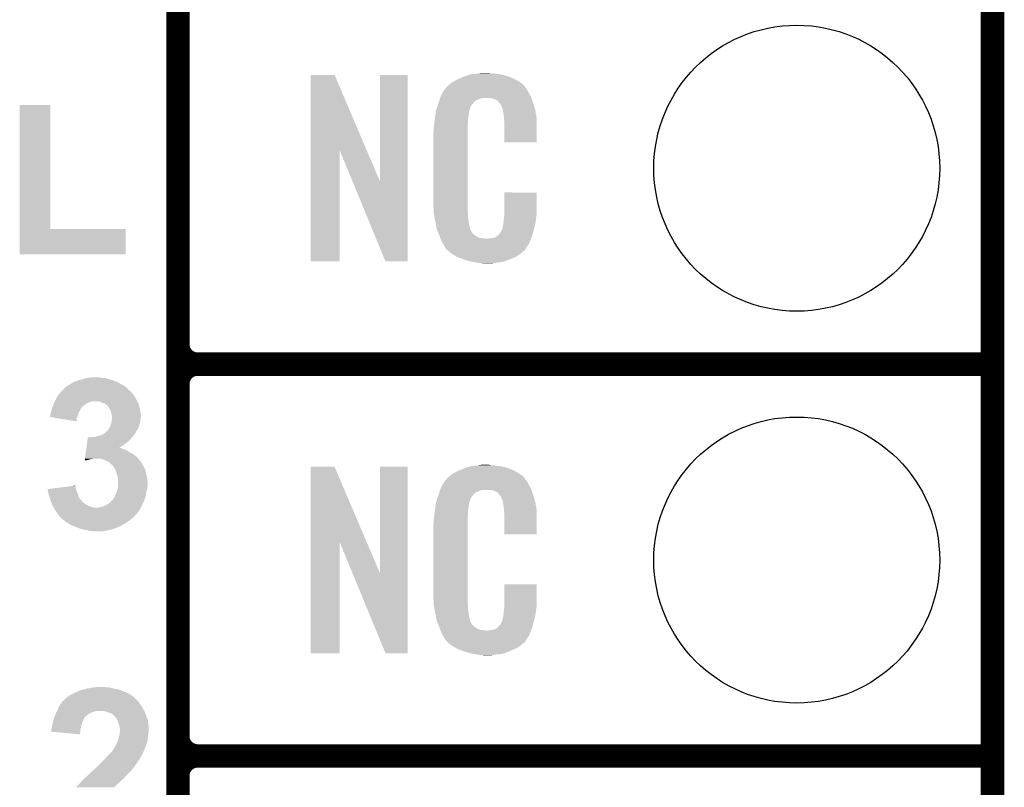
# Model space of a CAD drawing. Extents: x -1.3 to 24.2, y -3.9 to 39.2.
# Tile 18 of 37: x 17.8 to 24.2, y 8.7 to 13.7. Entities that reach past the tile are written whole.
import ezdxf

# ---------------------------------------------------------------- set-up
doc = ezdxf.new("R2010")
doc.units = 0
doc.layers.get('0').update_dxf_attribs({"linetype": 'CONTINUOUS'})
for name, color, linetype in [('I2C_MUX_9_CLICK_V100_GKO', 5, 'CONTINUOUS'), ('I2C_MUX_9_CLICK_V100_GTO', 14, 'CONTINUOUS'), ('I2C_MUX_9_CLICK_V100_GTS', 12, 'CONTINUOUS')]:
    doc.layers.add(name, color=color, linetype=linetype)

# ---------------------------------------------------------------- blocks, each defined once
blk = doc.blocks.new('ROUND_24')
blk.add_circle((0, 0), 0.9271)

msp = doc.modelspace()

# ---------------------------------------------------------------- linework, layer by layer
at = {"layer": 'I2C_MUX_9_CLICK_V100_GKO', "const_width": 0.1524}
msp.add_lwpolyline([(24.13, -1.27), (24.13, 36.83)], dxfattribs=at)
at = {"layer": 'I2C_MUX_9_CLICK_V100_GTO', "const_width": 0.1524}
for points in [[(18.8468, -0.5588), (18.8468, 18.3388)], [(18.8468, 11.557), (18.8468, 13.843)], [(18.9738, 11.43), (24.13, 11.43)], [(18.9738, 11.43), (24.13, 11.43)], [(18.8468, 9.017), (18.8468, 11.303)], [(18.9738, 8.89), (24.13, 8.89)], [(18.9738, 8.89), (24.13, 8.89)], [(18.8468, 6.477), (18.8468, 8.763)]]:
    msp.add_lwpolyline(points, dxfattribs=at)
for points in [[(18.8468, 11.557, 0.4142136), (18.9738, 11.43)], [(18.9738, 11.43, 0.4142136), (18.8468, 11.303)], [(18.9738, 11.43, 0.4142136), (18.8468, 11.303)], [(18.8468, 9.017, 0.4142136), (18.9738, 8.89)], [(18.9738, 8.89, 0.4142136), (18.8468, 8.763)], [(18.9738, 8.89, 0.4142136), (18.8468, 8.763)]]:
    msp.add_lwpolyline(points, format="xyb", dxfattribs=at)
at = {"layer": 'I2C_MUX_9_CLICK_V100_GTO'}
for points in [[(19.707878, 12.816678), (19.70789, 13.304496), (20.070898, 12.816678), (19.862804, 13.304496)], [(19.70789, 13.304496), (19.707892, 13.30452), (19.862804, 13.304496), (19.707892, 13.30452)], [(20.15744, 12.613798), (20.15747, 13.304488), (20.33776, 12.613798), (20.33778, 13.304488)], [(20.15747, 13.304488), (20.157472, 13.30452), (20.33778, 13.304488), (20.157472, 13.30452)], [(20.66798, 13.27912), (20.67814, 13.2842), (21.02866, 13.27912), (21.016324, 13.2842)], [(20.67814, 13.2842), (20.703538, 13.29436), (21.016324, 13.2842), (20.991652, 13.29436)], [(20.703538, 13.29436), (20.711158, 13.2969), (20.991652, 13.29436), (20.985482, 13.2969)], [(20.711158, 13.2969), (20.7264, 13.30198), (20.985482, 13.2969), (20.966432, 13.30198)], [(20.7264, 13.30198), (20.743334, 13.30706), (20.966432, 13.30198), (20.947382, 13.30706)], [(20.743334, 13.30706), (20.751802, 13.3096), (20.947382, 13.30706), (20.927062, 13.3096)], [(20.751802, 13.3096), (20.78228, 13.31214), (20.927062, 13.3096), (20.90674, 13.31214)], [(20.78228, 13.31214), (20.79752, 13.31468), (20.90674, 13.31214), (20.891502, 13.31468)], [(20.79752, 13.31468), (20.812762, 13.31722), (20.876262, 13.31468), (20.863562, 13.31722)], [(20.579086, 13.215622), (20.584152, 13.218164), (21.106136, 13.215622), (21.10423, 13.218164)], [(20.584152, 13.218164), (20.58619, 13.22071), (21.10423, 13.218164), (21.102322, 13.22071)], [(20.58619, 13.22071), (20.590246, 13.225776), (21.102322, 13.22071), (21.099782, 13.225776)], [(20.590246, 13.225776), (20.59432, 13.230862), (21.099782, 13.225776), (21.095424, 13.230862)], [(20.59432, 13.230862), (20.608834, 13.24356), (21.095424, 13.230862), (21.084542, 13.24356)], [(20.608834, 13.24356), (20.614642, 13.24864), (21.084542, 13.24356), (21.077432, 13.24864)], [(20.614642, 13.24864), (20.626618, 13.256262), (21.077432, 13.24864), (21.06676, 13.256262)], [(20.626618, 13.256262), (20.642582, 13.26642), (21.06676, 13.256262), (21.04983, 13.26642)], [(20.642582, 13.26642), (20.66798, 13.27912), (21.04983, 13.26642), (21.02866, 13.27912)], [(20.542122, 13.139418), (20.547454, 13.154658), (20.77975, 13.139418), (20.817836, 13.154658)], [(20.547454, 13.154658), (20.547456, 13.15466), (20.817836, 13.154658), (20.866098, 13.15466)], [(20.547456, 13.15466), (20.549232, 13.159738), (21.139694, 13.15466), (21.13788, 13.159738)], [(20.549232, 13.159738), (20.55368, 13.172442), (21.13788, 13.159738), (21.130952, 13.172442)], [(20.55368, 13.172442), (20.562644, 13.18768), (21.130952, 13.172442), (21.12264, 13.18768)], [(20.562644, 13.18768), (20.576094, 13.21054), (21.12264, 13.18768), (21.109942, 13.21054)], [(20.576094, 13.21054), (20.579086, 13.215622), (21.109942, 13.21054), (21.106136, 13.215622)], [(20.88388, 13.15212), (20.866098, 13.15466), (21.140602, 13.15212), (21.139694, 13.15466)], [(17.820644, 12.3063), (17.82067, 13.108908), (18.018792, 12.3063), (18.01876, 13.108908)], [(17.82067, 13.108908), (17.820672, 13.10894), (18.01876, 13.108908), (17.820672, 13.10894)], [(20.52066, 13.073382), (20.526272, 13.091158), (20.73679, 13.073382), (20.741638, 13.091158)], [(20.526272, 13.091158), (20.533492, 13.114018), (20.741638, 13.091158), (20.754338, 13.114018)], [(20.533492, 13.114018), (20.5359, 13.12164), (20.754338, 13.114018), (20.76195, 13.12164)], [(20.5359, 13.12164), (20.536792, 13.12419), (20.76195, 13.12164), (20.764498, 13.12419)], [(20.536792, 13.12419), (20.538564, 13.129256), (20.764498, 13.12419), (20.767038, 13.129256)], [(20.538564, 13.129256), (20.542122, 13.139418), (20.767038, 13.129256), (20.77975, 13.139418)], [(20.896578, 13.14958), (20.88388, 13.15212), (21.141508, 13.14958), (21.140602, 13.15212)], [(20.921974, 13.136872), (20.896578, 13.14958), (21.146046, 13.136872), (21.141508, 13.14958)], [(20.924518, 13.131804), (20.921974, 13.136872), (21.147856, 13.131804), (21.146046, 13.136872)], [(20.93105, 13.12418), (20.924518, 13.131804), (21.150578, 13.12418), (21.147856, 13.131804)], [(20.939758, 13.114012), (20.93105, 13.12418), (21.15357, 13.114012), (21.150578, 13.12418)], [(20.94992, 13.09116), (20.939758, 13.114012), (21.160292, 13.09116), (21.15357, 13.114012)], [(20.953984, 13.081002), (20.94992, 13.09116), (21.16328, 13.081002), (21.160292, 13.09116)], [(20.51304, 13.02512), (20.514642, 13.035278), (20.729448, 13.02512), (20.73148, 13.035278)], [(20.514642, 13.035278), (20.516648, 13.047978), (20.73148, 13.035278), (20.73148, 13.047978)], [(20.516648, 13.047978), (20.518252, 13.058138), (20.73148, 13.047978), (20.73402, 13.058138)], [(20.518252, 13.058138), (20.519054, 13.063218), (20.73402, 13.058138), (20.73402, 13.063218)], [(20.519054, 13.063218), (20.52066, 13.073382), (20.73402, 13.063218), (20.73679, 13.073382)], [(20.954998, 13.078464), (20.953984, 13.081002), (21.163764, 13.078464), (21.16328, 13.081002)], [(20.955, 13.070842), (20.954998, 13.078464), (21.165216, 13.070842), (21.163764, 13.078464)], [(20.95754, 13.058138), (20.955, 13.070842), (21.167636, 13.058138), (21.165216, 13.070842)], [(20.96008, 13.04036), (20.95754, 13.058138), (21.171022, 13.04036), (21.167636, 13.058138)], [(20.961058, 13.027658), (20.96008, 13.04036), (21.17344, 13.027658), (21.171022, 13.04036)], [(20.96262, 13.00734), (20.961058, 13.027658), (21.173434, 13.00734), (21.17344, 13.027658)], [(20.50542, 12.96162), (20.50796, 12.9794), (20.7264, 12.96162), (20.7264, 12.9794)], [(20.50796, 12.9794), (20.508242, 12.981938), (20.7264, 12.9794), (20.7264, 12.981938)], [(20.508242, 12.981938), (20.5105, 13.00226), (20.7264, 12.981938), (20.72894, 13.00226)], [(20.5105, 13.00226), (20.512756, 13.022578), (20.72894, 13.00226), (20.72894, 13.022578)], [(20.512756, 13.022578), (20.51304, 13.02512), (20.72894, 13.022578), (20.729448, 13.02512)], [(20.96262, 12.867672), (20.96262, 13.00734), (21.173408, 12.867672), (21.173434, 13.00734)], [(20.50288, 12.931142), (20.50542, 12.943842), (20.7264, 12.931142), (20.7264, 12.943842)], [(20.50288, 12.48156), (20.50288, 12.931142), (20.7264, 12.48156), (20.7264, 12.931142)], [(20.50542, 12.943842), (20.50542, 12.96162), (20.7264, 12.943842), (20.7264, 12.96162)], [(21.173408, 12.86764), (20.96262, 12.867672), (21.173408, 12.86764), (21.173408, 12.867672)], [(19.70786, 12.095512), (19.707878, 12.816678), (19.895788, 12.095512), (19.89582, 12.816678)], [(19.979422, 12.613798), (19.89582, 12.816678), (20.15744, 12.613798), (20.070898, 12.816678)], [(20.192996, 12.095504), (19.979422, 12.613798), (20.337748, 12.095504), (20.33776, 12.613798)], [(20.962622, 12.40282), (20.96265, 12.542488), (21.17344, 12.40282), (21.17344, 12.542488)], [(20.96265, 12.542488), (20.962652, 12.54252), (21.17344, 12.542488), (20.962652, 12.54252)], [(20.505232, 12.41806), (20.50288, 12.48156), (20.7264, 12.41806), (20.7264, 12.48156)], [(20.50542, 12.412982), (20.505232, 12.41806), (20.727126, 12.412982), (20.7264, 12.41806)], [(20.50763, 12.400278), (20.50542, 12.412982), (20.72894, 12.400278), (20.727126, 12.412982)], [(20.511606, 12.377418), (20.50763, 12.400278), (20.72894, 12.377418), (20.72894, 12.400278)], [(20.961984, 12.38504), (20.96262, 12.390122), (21.1709, 12.38504), (21.171626, 12.390122)], [(20.96262, 12.390122), (20.962622, 12.40282), (21.171626, 12.390122), (21.17344, 12.40282)], [(20.51558, 12.35456), (20.511606, 12.377418), (20.73255, 12.35456), (20.72894, 12.377418)], [(20.520662, 12.32916), (20.51558, 12.35456), (20.73656, 12.32916), (20.73255, 12.35456)], [(20.525234, 12.306298), (20.520662, 12.32916), (20.74164, 12.306298), (20.73656, 12.32916)], [(20.949922, 12.303762), (20.955, 12.329162), (21.15566, 12.303762), (21.161636, 12.329162)], [(20.955, 12.329162), (20.955002, 12.331704), (21.161636, 12.329162), (21.162234, 12.331704)], [(20.955002, 12.331704), (20.95754, 12.336784), (21.162234, 12.331704), (21.163428, 12.336784)], [(20.95754, 12.344402), (20.958048, 12.346942), (21.165222, 12.344402), (21.16582, 12.346942)], [(20.95754, 12.336784), (20.95754, 12.344402), (21.163428, 12.336784), (21.165222, 12.344402)], [(20.958048, 12.346942), (20.96008, 12.357102), (21.16582, 12.346942), (21.167174, 12.357102)], [(20.96008, 12.3698), (20.961984, 12.38504), (21.168866, 12.3698), (21.1709, 12.38504)], [(20.96008, 12.357102), (20.96008, 12.3698), (21.167174, 12.357102), (21.168866, 12.3698)], [(17.82064, 12.141232), (17.820644, 12.306268), (18.508948, 12.141232), (18.50898, 12.306268)], [(17.820644, 12.306268), (17.820644, 12.3063), (18.50898, 12.306268), (18.018792, 12.3063)], [(20.52574, 12.303762), (20.525234, 12.306298), (20.74291, 12.303762), (20.74164, 12.306298)], [(20.533058, 12.28599), (20.52574, 12.303762), (20.751802, 12.28599), (20.74291, 12.303762)], [(20.53411, 12.283436), (20.533058, 12.28599), (20.754342, 12.283436), (20.751802, 12.28599)], [(20.536196, 12.27837), (20.53411, 12.283436), (20.756884, 12.27837), (20.754342, 12.283436)], [(20.538292, 12.273278), (20.536196, 12.27837), (20.764502, 12.273278), (20.756884, 12.27837)], [(20.54143, 12.26566), (20.538292, 12.273278), (20.77212, 12.26566), (20.764502, 12.273278)], [(20.54352, 12.26058), (20.54143, 12.26566), (20.779742, 12.26058), (20.77212, 12.26566)], [(20.545474, 12.2555), (20.54352, 12.26058), (20.787362, 12.2555), (20.779742, 12.26058)], [(20.91436, 12.25804), (20.924522, 12.265666), (21.14296, 12.25804), (21.145078, 12.265666)], [(20.924522, 12.265666), (20.927062, 12.27073), (21.145078, 12.265666), (21.146484, 12.27073)], [(20.927062, 12.27073), (20.937222, 12.280902), (21.146484, 12.27073), (21.14931, 12.280902)], [(20.937222, 12.280902), (20.94992, 12.30376), (21.14931, 12.280902), (21.15566, 12.30376)], [(20.94992, 12.30376), (20.949922, 12.303762), (21.15566, 12.30376), (21.15566, 12.303762)], [(20.548406, 12.24788), (20.545474, 12.2555), (20.802604, 12.24788), (20.787362, 12.2555)], [(20.55036, 12.2428), (20.548406, 12.24788), (20.848322, 12.2428), (20.802604, 12.24788)], [(20.55622, 12.22756), (20.55036, 12.2428), (21.130408, 12.22756), (21.136684, 12.2428)], [(20.563278, 12.21486), (20.55622, 12.22756), (21.12518, 12.21486), (21.130408, 12.22756)], [(20.568922, 12.204698), (20.563278, 12.21486), (21.119082, 12.204698), (21.12518, 12.21486)], [(20.579076, 12.189466), (20.568922, 12.204698), (21.109942, 12.189466), (21.119082, 12.204698)], [(20.848322, 12.2428), (20.858482, 12.242802), (21.136684, 12.2428), (21.136686, 12.242802)], [(20.858482, 12.242802), (20.866104, 12.24534), (21.136686, 12.242802), (21.13773, 12.24534)], [(20.876262, 12.24534), (20.901662, 12.25042), (21.13773, 12.24534), (21.139822, 12.25042)], [(20.901662, 12.25042), (20.914356, 12.258038), (21.139822, 12.25042), (21.14296, 12.258038)], [(20.914356, 12.258038), (20.91436, 12.25804), (21.14296, 12.258038), (21.14296, 12.25804)], [(18.508948, 12.1412), (17.82064, 12.141232), (18.508948, 12.1412), (18.508948, 12.141232)], [(20.57908, 12.184376), (20.579076, 12.189466), (21.106888, 12.184376), (21.109942, 12.189466)], [(20.586698, 12.17676), (20.57908, 12.184376), (21.10232, 12.17676), (21.106888, 12.184376)], [(20.59177, 12.171688), (20.586698, 12.17676), (21.099776, 12.171688), (21.10232, 12.17676)], [(20.59686, 12.166598), (20.59177, 12.171688), (21.09342, 12.166598), (21.099776, 12.171688)], [(20.602786, 12.16152), (20.59686, 12.166598), (21.08708, 12.16152), (21.09342, 12.166598)], [(20.614638, 12.15136), (20.602786, 12.16152), (21.075228, 12.15136), (21.08708, 12.16152)], [(20.622768, 12.14628), (20.614638, 12.15136), (21.069302, 12.14628), (21.075228, 12.15136)], [(20.65122, 12.1285), (20.622768, 12.14628), (21.04391, 12.1285), (21.069302, 12.14628)], [(19.895788, 12.09548), (19.70786, 12.095512), (19.895788, 12.09548), (19.895788, 12.095512)], [(20.337748, 12.09548), (20.192996, 12.095504), (20.337748, 12.09548), (20.337748, 12.095504)], [(20.65528, 12.125962), (20.65122, 12.1285), (21.037986, 12.125962), (21.04391, 12.1285)], [(20.687936, 12.11326), (20.65528, 12.125962), (21.00834, 12.11326), (21.037986, 12.125962)], [(20.701, 12.108178), (20.687936, 12.11326), (20.99527, 12.108178), (21.00834, 12.11326)], [(20.744178, 12.09548), (20.701, 12.108178), (20.962618, 12.09548), (20.99527, 12.108178)], [(20.771274, 12.0904), (20.744178, 12.09548), (20.939758, 12.0904), (20.962618, 12.09548)], [(20.78482, 12.08786), (20.771274, 12.0904), (20.91182, 12.08786), (20.939758, 12.0904)], [(20.800058, 12.08532), (20.78482, 12.08786), (20.896578, 12.08532), (20.91182, 12.08786)], [(20.827998, 12.08278), (20.817838, 12.08532), (20.881338, 12.08278), (20.896578, 12.08532)], [(18.1483, 11.300458), (18.157448, 11.30554), (18.47723, 11.300458), (18.468338, 11.30554)], [(18.157448, 11.30554), (18.171166, 11.31316), (18.468338, 11.30554), (18.4531, 11.31316)], [(18.171166, 11.31316), (18.1737, 11.313192), (18.4531, 11.31316), (18.453036, 11.313192)], [(18.1737, 11.313192), (18.173724, 11.3157), (18.453036, 11.313192), (18.44802, 11.3157)], [(18.173724, 11.3157), (18.173726, 11.315704), (18.44802, 11.3157), (18.448012, 11.315704)], [(18.173726, 11.315704), (18.19656, 11.32332), (18.448012, 11.315704), (18.430242, 11.32332)], [(18.19656, 11.32332), (18.21434, 11.3284), (18.430242, 11.32332), (18.412462, 11.3284)], [(18.21434, 11.3284), (18.234658, 11.33348), (18.412462, 11.3284), (18.39468, 11.33348)], [(18.234658, 11.33348), (18.251586, 11.338558), (18.39468, 11.33348), (18.379442, 11.338558)], [(18.251586, 11.338558), (18.260062, 11.3411), (18.379442, 11.338558), (18.364202, 11.3411)], [(18.260062, 11.3411), (18.287998, 11.34364), (18.351502, 11.3411), (18.338798, 11.34364)], [(18.07718, 11.236962), (18.08099, 11.24204), (18.553682, 11.236962), (18.54962, 11.24204)], [(18.08099, 11.24204), (18.084802, 11.24712), (18.54962, 11.24204), (18.546226, 11.24712)], [(18.084802, 11.24712), (18.087336, 11.249656), (18.546226, 11.24712), (18.54453, 11.249656)], [(18.087336, 11.249656), (18.089874, 11.252194), (18.54453, 11.249656), (18.539484, 11.252194)], [(18.089874, 11.252194), (18.092388, 11.254708), (18.539484, 11.252194), (18.53946, 11.254708)], [(18.092388, 11.254708), (18.09242, 11.25474), (18.53946, 11.254708), (18.536916, 11.25474)], [(18.09242, 11.25474), (18.107662, 11.269982), (18.536916, 11.25474), (18.52168, 11.269982)], [(18.107662, 11.269982), (18.1102, 11.27252), (18.52168, 11.269982), (18.518718, 11.27252)], [(18.1102, 11.27252), (18.125018, 11.28522), (18.518718, 11.27252), (18.50389, 11.28522)], [(18.125018, 11.28522), (18.127982, 11.28776), (18.50389, 11.28522), (18.499446, 11.28776)], [(18.127982, 11.28776), (18.1483, 11.300458), (18.499446, 11.28776), (18.47723, 11.300458)], [(18.03654, 11.16076), (18.042634, 11.175998), (18.23593, 11.16076), (18.254978, 11.175998)], [(18.042634, 11.175998), (18.044668, 11.18108), (18.254978, 11.175998), (18.270222, 11.18108)], [(18.044668, 11.18108), (18.046698, 11.186158), (18.270222, 11.18108), (18.282918, 11.186158)], [(18.046698, 11.186158), (18.0467, 11.18616), (18.282918, 11.186158), (18.282924, 11.18616)], [(18.0467, 11.18616), (18.04797, 11.1887), (18.282924, 11.18616), (18.293078, 11.1887)], [(18.04797, 11.1887), (18.05686, 11.20648), (18.583768, 11.1887), (18.57389, 11.20648)], [(18.05686, 11.20648), (18.05827, 11.20902), (18.57389, 11.20648), (18.572478, 11.20902)], [(18.05827, 11.20902), (18.069562, 11.22933), (18.572478, 11.20902), (18.559786, 11.22933)], [(18.069562, 11.22933), (18.069568, 11.229338), (18.559786, 11.22933), (18.55978, 11.229338)], [(18.069568, 11.229338), (18.07718, 11.236962), (18.55978, 11.229338), (18.553682, 11.236962)], [(18.343888, 11.18616), (18.328638, 11.1887), (18.58518, 11.18616), (18.583768, 11.1887)], [(18.343892, 11.186158), (18.343888, 11.18616), (18.58518, 11.186158), (18.58518, 11.18616)], [(18.356578, 11.17854), (18.343892, 11.186158), (18.58772, 11.17854), (18.58518, 11.186158)], [(18.369288, 11.176002), (18.356578, 11.17854), (18.588566, 11.176002), (18.58772, 11.17854)], [(18.379438, 11.16838), (18.369288, 11.176002), (18.591106, 11.16838), (18.588566, 11.176002)], [(18.018762, 11.102342), (18.023838, 11.11758), (18.199826, 11.102342), (18.204174, 11.11758)], [(18.023838, 11.11758), (18.02384, 11.11759), (18.204174, 11.11758), (18.204178, 11.11759)], [(18.02384, 11.11759), (18.027014, 11.130282), (18.204178, 11.11759), (18.2118, 11.130282)], [(18.027014, 11.130282), (18.02892, 11.137898), (18.2118, 11.130282), (18.215608, 11.137898)], [(18.02892, 11.137898), (18.029766, 11.140438), (18.215608, 11.137898), (18.21688, 11.140438)], [(18.029766, 11.140438), (18.033152, 11.150598), (18.21688, 11.140438), (18.2245, 11.150598)], [(18.033152, 11.150598), (18.034846, 11.15568), (18.2245, 11.150598), (18.22958, 11.15568)], [(18.034846, 11.15568), (18.03654, 11.16076), (18.22958, 11.15568), (18.23593, 11.16076)], [(18.387054, 11.160766), (18.379438, 11.16838), (18.593644, 11.160766), (18.591106, 11.16838)], [(18.389602, 11.16076), (18.387054, 11.160766), (18.593646, 11.16076), (18.593644, 11.160766)], [(18.393666, 11.15568), (18.389602, 11.16076), (18.595338, 11.15568), (18.593646, 11.16076)], [(18.39976, 11.14806), (18.393666, 11.15568), (18.597244, 11.14806), (18.595338, 11.15568)], [(18.40738, 11.135362), (18.39976, 11.14806), (18.60042, 11.135362), (18.597244, 11.14806)], [(18.411444, 11.1252), (18.40738, 11.135362), (18.60296, 11.1252), (18.60042, 11.135362)], [(18.412458, 11.122662), (18.411444, 11.1252), (18.603384, 11.122662), (18.60296, 11.1252)], [(18.415, 11.10996), (18.412458, 11.122662), (18.6055, 11.10996), (18.603384, 11.122662)], [(18.01626, 11.087152), (18.01876, 11.089636), (18.19368, 11.087152), (18.194744, 11.089636)], [(18.047942, 11.082016), (18.01626, 11.087152), (18.19148, 11.082016), (18.19368, 11.087152)], [(18.01876, 11.099798), (18.018762, 11.102342), (18.1991, 11.099798), (18.199826, 11.102342)], [(18.01876, 11.089636), (18.01876, 11.099798), (18.194744, 11.089636), (18.1991, 11.099798)], [(18.188906, 11.059164), (18.047942, 11.082016), (18.188906, 11.059164), (18.19148, 11.082016)], [(18.41246, 11.04138), (18.414636, 11.049), (18.597878, 11.04138), (18.600418, 11.049)], [(18.414636, 11.049), (18.41754, 11.059162), (18.600418, 11.049), (18.602452, 11.059162)], [(18.41754, 11.097262), (18.415, 11.10996), (18.607314, 11.097262), (18.6055, 11.10996)], [(18.419234, 11.092178), (18.41754, 11.097262), (18.60804, 11.092178), (18.607314, 11.097262)], [(18.41754, 11.059162), (18.41782, 11.061698), (18.602452, 11.059162), (18.60296, 11.061698)], [(18.41782, 11.061698), (18.41895, 11.071858), (18.60296, 11.061698), (18.60296, 11.071858)], [(18.41895, 11.071858), (18.420078, 11.082018), (18.60296, 11.071858), (18.605498, 11.082018)], [(18.420078, 11.089642), (18.419234, 11.092178), (18.608038, 11.089642), (18.60804, 11.092178)], [(18.42008, 11.087096), (18.420078, 11.089642), (18.608038, 11.087096), (18.608038, 11.089642)], [(18.420078, 11.082018), (18.42008, 11.082022), (18.605498, 11.082018), (18.6055, 11.082022)], [(18.42008, 11.082022), (18.42008, 11.087096), (18.6055, 11.082022), (18.608038, 11.087096)], [(18.361662, 10.975342), (18.375882, 10.9855), (18.565708, 10.975342), (18.57248, 10.9855)], [(18.375882, 10.9855), (18.379442, 10.988042), (18.57248, 10.9855), (18.573932, 10.988042)], [(18.379442, 10.988042), (18.384522, 10.995662), (18.573932, 10.988042), (18.578286, 10.995662)], [(18.384522, 10.995662), (18.392144, 11.000744), (18.578286, 10.995662), (18.581188, 11.000744)], [(18.392144, 11.000744), (18.393666, 11.003282), (18.581188, 11.000744), (18.58264, 11.003282)], [(18.393666, 11.003282), (18.402812, 11.01852), (18.58264, 11.003282), (18.59026, 11.01852)], [(18.402812, 11.01852), (18.40738, 11.02613), (18.59026, 11.01852), (18.592796, 11.02613)], [(18.40738, 11.02613), (18.41246, 11.04138), (18.592796, 11.02613), (18.597878, 11.04138)], [(18.25573, 10.90422), (18.25987, 10.934698), (18.4912, 10.90422), (18.531838, 10.934698)], [(18.25987, 10.934698), (18.26263, 10.95502), (18.531838, 10.934698), (18.549258, 10.95502)], [(18.275302, 10.95502), (18.288002, 10.95756), (18.549258, 10.95502), (18.551434, 10.95756)], [(18.305784, 10.95756), (18.32356, 10.96264), (18.551434, 10.95756), (18.555788, 10.96264)], [(18.32356, 10.96264), (18.343882, 10.967722), (18.555788, 10.96264), (18.560146, 10.967722)], [(18.343882, 10.967722), (18.349798, 10.970258), (18.560146, 10.967722), (18.56232, 10.970258)], [(18.349798, 10.970258), (18.361662, 10.975342), (18.56232, 10.970258), (18.565708, 10.975342)], [(18.247796, 10.8458), (18.249522, 10.858502), (18.557228, 10.8458), (18.53438, 10.858502)], [(18.249522, 10.858502), (18.251246, 10.871198), (18.53438, 10.858502), (18.51406, 10.871198)], [(18.251246, 10.871198), (18.25228, 10.87882), (18.51406, 10.871198), (18.496278, 10.87882)], [(18.25228, 10.87882), (18.253316, 10.886438), (18.496278, 10.87882), (18.473422, 10.886438)], [(18.253316, 10.88644), (18.25573, 10.90422), (18.4659, 10.88644), (18.4912, 10.90422)], [(18.253316, 10.886438), (18.253316, 10.88644), (18.473422, 10.886438), (18.4659, 10.88644)], [(18.242284, 10.805198), (18.260058, 10.8077), (18.242284, 10.805198), (18.242622, 10.8077)], [(18.242622, 10.8077), (18.243312, 10.812778), (18.260058, 10.8077), (18.275298, 10.812778)], [(18.243312, 10.812778), (18.243658, 10.81532), (18.275298, 10.812778), (18.29054, 10.81532)], [(18.243658, 10.81532), (18.244002, 10.81786), (18.29054, 10.81532), (18.303238, 10.81786)], [(18.244002, 10.81786), (18.245382, 10.82802), (18.589132, 10.81786), (18.5801, 10.82802)], [(18.245382, 10.82802), (18.247796, 10.8458), (18.5801, 10.82802), (18.557228, 10.8458)], [(18.364202, 10.81024), (18.346416, 10.81786), (18.595906, 10.81024), (18.589132, 10.81786)], [(18.379438, 10.80516), (18.364202, 10.81024), (18.60042, 10.80516), (18.595906, 10.81024)], [(18.384518, 10.80262), (18.379438, 10.80516), (18.60296, 10.80262), (18.60042, 10.80516)], [(18.394678, 10.79754), (18.384518, 10.80262), (18.606348, 10.79754), (18.60296, 10.80262)], [(18.398062, 10.795002), (18.394678, 10.79754), (18.60804, 10.795002), (18.606348, 10.79754)], [(18.404838, 10.78992), (18.398062, 10.795002), (18.61109, 10.78992), (18.60804, 10.795002)], [(18.41246, 10.7823), (18.404838, 10.78992), (18.61566, 10.7823), (18.61109, 10.78992)], [(18.417534, 10.777226), (18.41246, 10.7823), (18.61856, 10.777226), (18.61566, 10.7823)], [(18.42007, 10.77722), (18.417534, 10.777226), (18.618564, 10.77722), (18.61856, 10.777226)], [(18.429152, 10.764518), (18.42007, 10.77722), (18.62582, 10.764518), (18.618564, 10.77722)], [(18.43278, 10.759442), (18.429152, 10.764518), (18.628076, 10.759442), (18.62582, 10.764518)], [(18.44294, 10.741662), (18.43278, 10.759442), (18.63598, 10.741662), (18.628076, 10.759442)], [(18.442942, 10.741658), (18.44294, 10.741662), (18.63598, 10.741658), (18.63598, 10.741662)], [(18.448022, 10.723878), (18.442942, 10.741658), (18.639538, 10.723878), (18.63598, 10.741658)], [(19.707878, 10.276678), (19.70789, 10.764496), (20.070898, 10.276678), (19.862804, 10.764496)], [(19.70789, 10.764496), (19.707892, 10.76452), (19.862804, 10.764496), (19.707892, 10.76452)], [(20.15744, 10.073798), (20.15747, 10.764488), (20.33776, 10.073798), (20.33778, 10.764488)], [(20.15747, 10.764488), (20.157472, 10.76452), (20.33778, 10.764488), (20.157472, 10.76452)], [(20.642582, 10.72642), (20.66798, 10.73912), (21.04983, 10.72642), (21.02866, 10.73912)], [(20.66798, 10.73912), (20.67814, 10.7442), (21.02866, 10.73912), (21.016324, 10.7442)], [(20.67814, 10.7442), (20.703538, 10.75436), (21.016324, 10.7442), (20.991652, 10.75436)], [(20.703538, 10.75436), (20.711158, 10.7569), (20.991652, 10.75436), (20.985482, 10.7569)], [(20.711158, 10.7569), (20.7264, 10.76198), (20.985482, 10.7569), (20.966432, 10.76198)], [(20.7264, 10.76198), (20.743334, 10.76706), (20.966432, 10.76198), (20.947382, 10.76706)], [(20.743334, 10.76706), (20.751802, 10.7696), (20.947382, 10.76706), (20.927062, 10.7696)], [(20.751802, 10.7696), (20.78228, 10.77214), (20.927062, 10.7696), (20.90674, 10.77214)], [(20.78228, 10.77214), (20.79752, 10.77468), (20.90674, 10.77214), (20.891502, 10.77468)], [(20.79752, 10.77468), (20.812762, 10.77722), (20.876262, 10.77468), (20.863562, 10.77722)], [(18.450878, 10.71626), (18.448022, 10.723878), (18.64106, 10.71626), (18.639538, 10.723878)], [(18.455638, 10.703562), (18.450878, 10.71626), (18.644524, 10.703562), (18.64106, 10.71626)], [(18.45818, 10.688322), (18.455638, 10.703562), (18.64868, 10.688322), (18.644524, 10.703562)], [(18.45818, 10.688318), (18.45818, 10.688322), (18.64868, 10.688318), (18.64868, 10.688322)], [(18.45818, 10.655302), (18.45818, 10.688318), (18.65122, 10.655302), (18.64868, 10.688318)], [(20.562644, 10.64768), (20.576094, 10.67054), (21.12264, 10.64768), (21.109942, 10.67054)], [(20.576094, 10.67054), (20.579086, 10.675622), (21.109942, 10.67054), (21.106136, 10.675622)], [(20.579086, 10.675622), (20.584152, 10.678164), (21.106136, 10.675622), (21.10423, 10.678164)], [(20.584152, 10.678164), (20.58619, 10.68071), (21.10423, 10.678164), (21.102322, 10.68071)], [(20.58619, 10.68071), (20.590246, 10.685776), (21.102322, 10.68071), (21.099782, 10.685776)], [(20.590246, 10.685776), (20.59432, 10.690862), (21.099782, 10.685776), (21.095424, 10.690862)], [(20.59432, 10.690862), (20.608834, 10.70356), (21.095424, 10.690862), (21.084542, 10.70356)], [(20.608834, 10.70356), (20.614642, 10.70864), (21.084542, 10.70356), (21.077432, 10.70864)], [(20.614642, 10.70864), (20.626618, 10.716262), (21.077432, 10.70864), (21.06676, 10.716262)], [(20.626618, 10.716262), (20.642582, 10.72642), (21.06676, 10.716262), (21.04983, 10.72642)], [(18.001002, 10.61973), (18.081306, 10.6299), (18.185896, 10.61973), (18.18386, 10.6299)], [(18.001564, 10.6172), (18.001002, 10.61973), (18.186402, 10.6172), (18.185896, 10.61973)], [(18.004936, 10.60196), (18.001564, 10.6172), (18.19148, 10.60196), (18.186402, 10.6172)], [(18.00606, 10.59688), (18.004936, 10.60196), (18.194022, 10.59688), (18.19148, 10.60196)], [(18.081306, 10.6299), (18.161516, 10.640058), (18.18386, 10.6299), (18.18132, 10.640058)], [(18.161516, 10.640058), (18.18132, 10.642566), (18.18132, 10.640058), (18.18132, 10.642566)], [(18.44548, 10.5918), (18.452146, 10.609578), (18.640636, 10.5918), (18.6436, 10.609578)], [(18.452146, 10.609578), (18.4531, 10.612122), (18.6436, 10.609578), (18.644616, 10.612122)], [(18.4531, 10.612122), (18.45513, 10.622276), (18.644616, 10.612122), (18.648678, 10.622276)], [(18.45513, 10.622276), (18.45767, 10.634976), (18.648678, 10.622276), (18.64868, 10.634976)], [(18.45767, 10.634976), (18.45818, 10.637522), (18.64868, 10.634976), (18.649526, 10.637522)], [(18.45818, 10.642598), (18.45818, 10.655302), (18.651218, 10.642598), (18.65122, 10.655302)], [(18.45818, 10.637522), (18.45818, 10.642598), (18.649526, 10.637522), (18.651218, 10.642598)], [(20.542122, 10.599418), (20.547454, 10.614658), (20.77975, 10.599418), (20.817836, 10.614658)], [(20.547454, 10.614658), (20.547456, 10.61466), (20.817836, 10.614658), (20.866098, 10.61466)], [(20.547456, 10.61466), (20.549232, 10.619738), (21.139694, 10.61466), (21.13788, 10.619738)], [(20.549232, 10.619738), (20.55368, 10.632442), (21.13788, 10.619738), (21.130952, 10.632442)], [(20.55368, 10.632442), (20.562644, 10.64768), (21.130952, 10.632442), (21.12264, 10.64768)], [(20.88388, 10.61212), (20.866098, 10.61466), (21.140602, 10.61212), (21.139694, 10.61466)], [(20.896578, 10.60958), (20.88388, 10.61212), (21.141508, 10.60958), (21.140602, 10.61212)], [(20.921974, 10.596872), (20.896578, 10.60958), (21.146046, 10.596872), (21.141508, 10.60958)], [(18.008602, 10.586718), (18.00606, 10.59688), (18.199102, 10.586718), (18.194022, 10.59688)], [(18.01114, 10.57656), (18.008602, 10.586718), (18.201642, 10.57656), (18.199102, 10.586718)], [(18.014316, 10.566398), (18.01114, 10.57656), (18.204182, 10.566398), (18.201642, 10.57656)], [(18.023838, 10.535924), (18.014316, 10.566398), (18.22958, 10.535924), (18.204182, 10.566398)], [(18.40229, 10.528302), (18.420074, 10.54608), (18.61947, 10.528302), (18.62836, 10.54608)], [(18.420074, 10.54608), (18.425162, 10.551164), (18.62836, 10.54608), (18.629924, 10.551164)], [(18.425162, 10.551164), (18.43024, 10.561318), (18.629924, 10.551164), (18.633048, 10.561318)], [(18.43024, 10.561318), (18.43786, 10.574022), (18.633048, 10.561318), (18.636958, 10.574022)], [(18.43786, 10.574022), (18.440034, 10.579098), (18.636958, 10.574022), (18.63852, 10.579098)], [(18.440034, 10.579098), (18.44548, 10.5918), (18.63852, 10.579098), (18.640636, 10.5918)], [(20.52066, 10.533382), (20.526272, 10.551158), (20.73679, 10.533382), (20.741638, 10.551158)], [(20.526272, 10.551158), (20.533492, 10.574018), (20.741638, 10.551158), (20.754338, 10.574018)], [(20.533492, 10.574018), (20.5359, 10.58164), (20.754338, 10.574018), (20.76195, 10.58164)], [(20.5359, 10.58164), (20.536792, 10.58419), (20.76195, 10.58164), (20.764498, 10.58419)], [(20.536792, 10.58419), (20.538564, 10.589256), (20.764498, 10.58419), (20.767038, 10.589256)], [(20.538564, 10.589256), (20.542122, 10.599418), (20.767038, 10.589256), (20.77975, 10.599418)], [(20.924518, 10.591804), (20.921974, 10.596872), (21.147856, 10.591804), (21.146046, 10.596872)], [(20.93105, 10.58418), (20.924518, 10.591804), (21.150578, 10.58418), (21.147856, 10.591804)], [(20.939758, 10.574012), (20.93105, 10.58418), (21.15357, 10.574012), (21.150578, 10.58418)], [(20.94992, 10.55116), (20.939758, 10.574012), (21.160292, 10.55116), (21.15357, 10.574012)], [(20.953984, 10.541002), (20.94992, 10.55116), (21.16328, 10.541002), (21.160292, 10.55116)], [(20.954998, 10.538464), (20.953984, 10.541002), (21.163764, 10.538464), (21.16328, 10.541002)], [(20.955, 10.530842), (20.954998, 10.538464), (21.165216, 10.530842), (21.163764, 10.538464)], [(18.023838, 10.535922), (18.023838, 10.535924), (18.229582, 10.535922), (18.22958, 10.535924)], [(18.02501, 10.533386), (18.023838, 10.535922), (18.229588, 10.533386), (18.229582, 10.535922)], [(18.0297, 10.52322), (18.02501, 10.533386), (18.244822, 10.52322), (18.229588, 10.533386)], [(18.032044, 10.51814), (18.0297, 10.52322), (18.254978, 10.51814), (18.244822, 10.52322)], [(18.03556, 10.51052), (18.032044, 10.51814), (18.26767, 10.51052), (18.254978, 10.51814)], [(18.037904, 10.50544), (18.03556, 10.51052), (18.28292, 10.50544), (18.26767, 10.51052)], [(18.03908, 10.50289), (18.037904, 10.50544), (18.291848, 10.50289), (18.28292, 10.50544)], [(18.04077, 10.50036), (18.03908, 10.50289), (18.300702, 10.50036), (18.291848, 10.50289)], [(18.049236, 10.48767), (18.04077, 10.50036), (18.600418, 10.48767), (18.606766, 10.50036)], [(18.049242, 10.48766), (18.049236, 10.48767), (18.60041, 10.48766), (18.600418, 10.48767)], [(18.05991, 10.46988), (18.049242, 10.48766), (18.58772, 10.46988), (18.60041, 10.48766)], [(18.331182, 10.50036), (18.34134, 10.5029), (18.606766, 10.50036), (18.608038, 10.5029)], [(18.34134, 10.5029), (18.35404, 10.505442), (18.608038, 10.5029), (18.60931, 10.505442)], [(18.35404, 10.505442), (18.361656, 10.50798), (18.60931, 10.505442), (18.61058, 10.50798)], [(18.361656, 10.50798), (18.36928, 10.51052), (18.61058, 10.50798), (18.611668, 10.51052)], [(18.36928, 10.51052), (18.384518, 10.51814), (18.611668, 10.51052), (18.614934, 10.51814)], [(18.384518, 10.51814), (18.397844, 10.52576), (18.614934, 10.51814), (18.6182, 10.52576)], [(18.397844, 10.52576), (18.40229, 10.528302), (18.6182, 10.52576), (18.61947, 10.528302)], [(20.5105, 10.46226), (20.512756, 10.482578), (20.72894, 10.46226), (20.72894, 10.482578)], [(20.512756, 10.482578), (20.51304, 10.48512), (20.72894, 10.482578), (20.729448, 10.48512)], [(20.51304, 10.48512), (20.514642, 10.495278), (20.729448, 10.48512), (20.73148, 10.495278)], [(20.514642, 10.495278), (20.516648, 10.507978), (20.73148, 10.495278), (20.73148, 10.507978)], [(20.516648, 10.507978), (20.518252, 10.518138), (20.73148, 10.507978), (20.73402, 10.518138)], [(20.518252, 10.518138), (20.519054, 10.523218), (20.73402, 10.518138), (20.73402, 10.523218)], [(20.519054, 10.523218), (20.52066, 10.533382), (20.73402, 10.523218), (20.73679, 10.533382)], [(20.95754, 10.518138), (20.955, 10.530842), (21.167636, 10.518138), (21.165216, 10.530842)], [(20.96008, 10.50036), (20.95754, 10.518138), (21.171022, 10.50036), (21.167636, 10.518138)], [(20.961058, 10.487658), (20.96008, 10.50036), (21.17344, 10.487658), (21.171022, 10.50036)], [(20.96262, 10.46734), (20.961058, 10.487658), (21.173434, 10.46734), (21.17344, 10.487658)], [(18.064478, 10.462262), (18.05991, 10.46988), (18.58119, 10.462262), (18.58772, 10.46988)], [(18.074638, 10.45209), (18.064478, 10.462262), (18.572472, 10.45209), (18.58119, 10.462262)], [(18.079718, 10.441944), (18.074638, 10.45209), (18.563776, 10.441944), (18.572472, 10.45209)], [(18.087342, 10.43432), (18.079718, 10.441944), (18.557242, 10.43432), (18.563776, 10.441944)], [(18.087348, 10.434314), (18.087342, 10.43432), (18.554694, 10.434314), (18.557242, 10.43432)], [(18.094962, 10.4267), (18.087348, 10.434314), (18.54708, 10.4267), (18.554694, 10.434314)], [(18.100034, 10.421626), (18.094962, 10.4267), (18.539468, 10.421626), (18.54708, 10.4267)], [(18.102584, 10.42162), (18.100034, 10.421626), (18.53946, 10.42162), (18.539468, 10.421626)], [(18.11782, 10.40892), (18.102584, 10.42162), (18.522526, 10.40892), (18.53946, 10.42162)], [(18.121888, 10.406378), (18.11782, 10.40892), (18.519138, 10.406378), (18.522526, 10.40892)], [(20.50542, 10.42162), (20.50796, 10.4394), (20.7264, 10.42162), (20.7264, 10.4394)], [(20.50542, 10.403842), (20.50542, 10.42162), (20.7264, 10.403842), (20.7264, 10.42162)], [(20.50796, 10.4394), (20.508242, 10.441938), (20.7264, 10.4394), (20.7264, 10.441938)], [(20.508242, 10.441938), (20.5105, 10.46226), (20.7264, 10.441938), (20.72894, 10.46226)], [(20.96262, 10.327672), (20.96262, 10.46734), (21.173408, 10.327672), (21.173434, 10.46734)], [(18.134076, 10.39876), (18.121888, 10.406378), (18.50644, 10.39876), (18.519138, 10.406378)], [(18.13814, 10.39622), (18.134076, 10.39876), (18.50136, 10.39622), (18.50644, 10.39876)], [(18.145764, 10.391138), (18.13814, 10.39622), (18.491198, 10.391138), (18.50136, 10.39622)], [(18.153378, 10.386062), (18.145764, 10.391138), (18.483588, 10.386062), (18.491198, 10.391138)], [(18.166928, 10.38098), (18.153378, 10.386062), (18.47597, 10.38098), (18.483588, 10.386062)], [(18.1737, 10.37844), (18.166928, 10.38098), (18.47004, 10.37844), (18.47597, 10.38098)], [(18.186402, 10.37336), (18.1737, 10.37844), (18.45818, 10.37336), (18.47004, 10.37844)], [(18.211798, 10.363202), (18.186402, 10.37336), (18.43109, 10.363202), (18.45818, 10.37336)], [(18.233818, 10.35812), (18.211798, 10.363202), (18.417538, 10.35812), (18.43109, 10.363202)], [(18.244822, 10.35558), (18.233818, 10.35812), (18.406108, 10.35558), (18.417538, 10.35812)], [(18.262596, 10.35304), (18.244822, 10.35558), (18.394678, 10.35304), (18.406108, 10.35558)], [(18.275296, 10.347962), (18.262596, 10.35304), (18.371826, 10.347962), (18.394678, 10.35304)], [(18.287998, 10.34796), (18.275296, 10.347962), (18.371818, 10.34796), (18.371826, 10.347962)], [(18.300698, 10.34542), (18.287998, 10.34796), (18.346422, 10.34542), (18.371818, 10.34796)], [(20.50288, 10.391142), (20.50542, 10.403842), (20.7264, 10.391142), (20.7264, 10.403842)], [(20.50288, 9.94156), (20.50288, 10.391142), (20.7264, 9.94156), (20.7264, 10.391142)], [(21.173408, 10.32764), (20.96262, 10.327672), (21.173408, 10.32764), (21.173408, 10.327672)], [(19.70786, 9.555512), (19.707878, 10.276678), (19.895788, 9.555512), (19.89582, 10.276678)], [(19.979422, 10.073798), (19.89582, 10.276678), (20.15744, 10.073798), (20.070898, 10.276678)], [(20.192996, 9.555504), (19.979422, 10.073798), (20.337748, 9.555504), (20.33776, 10.073798)], [(20.962622, 9.86282), (20.96265, 10.002488), (21.17344, 9.86282), (21.17344, 10.002488)], [(20.96265, 10.002488), (20.962652, 10.00252), (21.17344, 10.002488), (20.962652, 10.00252)], [(20.505232, 9.87806), (20.50288, 9.94156), (20.7264, 9.87806), (20.7264, 9.94156)], [(20.50542, 9.872982), (20.505232, 9.87806), (20.727126, 9.872982), (20.7264, 9.87806)], [(20.50763, 9.860278), (20.50542, 9.872982), (20.72894, 9.860278), (20.727126, 9.872982)], [(20.511606, 9.837418), (20.50763, 9.860278), (20.72894, 9.837418), (20.72894, 9.860278)], [(20.51558, 9.81456), (20.511606, 9.837418), (20.73255, 9.81456), (20.72894, 9.837418)], [(20.96008, 9.8298), (20.961984, 9.84504), (21.168866, 9.8298), (21.1709, 9.84504)], [(20.961984, 9.84504), (20.96262, 9.850122), (21.1709, 9.84504), (21.171626, 9.850122)], [(20.96262, 9.850122), (20.962622, 9.86282), (21.171626, 9.850122), (21.17344, 9.86282)], [(20.520662, 9.78916), (20.51558, 9.81456), (20.73656, 9.78916), (20.73255, 9.81456)], [(20.525234, 9.766298), (20.520662, 9.78916), (20.74164, 9.766298), (20.73656, 9.78916)], [(20.949922, 9.763762), (20.955, 9.789162), (21.15566, 9.763762), (21.161636, 9.789162)], [(20.955, 9.789162), (20.955002, 9.791704), (21.161636, 9.789162), (21.162234, 9.791704)], [(20.955002, 9.791704), (20.95754, 9.796784), (21.162234, 9.791704), (21.163428, 9.796784)], [(20.95754, 9.804402), (20.958048, 9.806942), (21.165222, 9.804402), (21.16582, 9.806942)], [(20.95754, 9.796784), (20.95754, 9.804402), (21.163428, 9.796784), (21.165222, 9.804402)], [(20.958048, 9.806942), (20.96008, 9.817102), (21.16582, 9.806942), (21.167174, 9.817102)], [(20.96008, 9.817102), (20.96008, 9.8298), (21.167174, 9.817102), (21.168866, 9.8298)], [(20.52574, 9.763762), (20.525234, 9.766298), (20.74291, 9.763762), (20.74164, 9.766298)], [(20.533058, 9.74599), (20.52574, 9.763762), (20.751802, 9.74599), (20.74291, 9.763762)], [(20.53411, 9.743436), (20.533058, 9.74599), (20.754342, 9.743436), (20.751802, 9.74599)], [(20.536196, 9.73837), (20.53411, 9.743436), (20.756884, 9.73837), (20.754342, 9.743436)], [(20.538292, 9.733278), (20.536196, 9.73837), (20.764502, 9.733278), (20.756884, 9.73837)], [(20.54143, 9.72566), (20.538292, 9.733278), (20.77212, 9.72566), (20.764502, 9.733278)], [(20.54352, 9.72058), (20.54143, 9.72566), (20.779742, 9.72058), (20.77212, 9.72566)], [(20.545474, 9.7155), (20.54352, 9.72058), (20.787362, 9.7155), (20.779742, 9.72058)], [(20.548406, 9.70788), (20.545474, 9.7155), (20.802604, 9.70788), (20.787362, 9.7155)], [(20.55036, 9.7028), (20.548406, 9.70788), (20.848322, 9.7028), (20.802604, 9.70788)], [(20.876262, 9.70534), (20.901662, 9.71042), (21.13773, 9.70534), (21.139822, 9.71042)], [(20.901662, 9.71042), (20.914356, 9.718038), (21.139822, 9.71042), (21.14296, 9.718038)], [(20.914356, 9.718038), (20.91436, 9.71804), (21.14296, 9.718038), (21.14296, 9.71804)], [(20.91436, 9.71804), (20.924522, 9.725666), (21.14296, 9.71804), (21.145078, 9.725666)], [(20.924522, 9.725666), (20.927062, 9.73073), (21.145078, 9.725666), (21.146484, 9.73073)], [(20.927062, 9.73073), (20.937222, 9.740902), (21.146484, 9.73073), (21.14931, 9.740902)], [(20.937222, 9.740902), (20.94992, 9.76376), (21.14931, 9.740902), (21.15566, 9.76376)], [(20.94992, 9.76376), (20.949922, 9.763762), (21.15566, 9.76376), (21.15566, 9.763762)], [(20.55622, 9.68756), (20.55036, 9.7028), (21.130408, 9.68756), (21.136684, 9.7028)], [(20.563278, 9.67486), (20.55622, 9.68756), (21.12518, 9.67486), (21.130408, 9.68756)], [(20.568922, 9.664698), (20.563278, 9.67486), (21.119082, 9.664698), (21.12518, 9.67486)], [(20.579076, 9.649466), (20.568922, 9.664698), (21.109942, 9.649466), (21.119082, 9.664698)], [(20.57908, 9.644376), (20.579076, 9.649466), (21.106888, 9.644376), (21.109942, 9.649466)], [(20.586698, 9.63676), (20.57908, 9.644376), (21.10232, 9.63676), (21.106888, 9.644376)], [(20.848322, 9.7028), (20.858482, 9.702802), (21.136684, 9.7028), (21.136686, 9.702802)], [(20.858482, 9.702802), (20.866104, 9.70534), (21.136686, 9.702802), (21.13773, 9.70534)], [(20.59177, 9.631688), (20.586698, 9.63676), (21.099776, 9.631688), (21.10232, 9.63676)], [(20.59686, 9.626598), (20.59177, 9.631688), (21.09342, 9.626598), (21.099776, 9.631688)], [(20.602786, 9.62152), (20.59686, 9.626598), (21.08708, 9.62152), (21.09342, 9.626598)], [(20.614638, 9.61136), (20.602786, 9.62152), (21.075228, 9.61136), (21.08708, 9.62152)], [(20.622768, 9.60628), (20.614638, 9.61136), (21.069302, 9.60628), (21.075228, 9.61136)], [(20.65122, 9.5885), (20.622768, 9.60628), (21.04391, 9.5885), (21.069302, 9.60628)], [(20.65528, 9.585962), (20.65122, 9.5885), (21.037986, 9.585962), (21.04391, 9.5885)], [(20.687936, 9.57326), (20.65528, 9.585962), (21.00834, 9.57326), (21.037986, 9.585962)], [(19.895788, 9.55548), (19.70786, 9.555512), (19.895788, 9.55548), (19.895788, 9.555512)], [(20.337748, 9.55548), (20.192996, 9.555504), (20.337748, 9.55548), (20.337748, 9.555504)], [(20.701, 9.568178), (20.687936, 9.57326), (20.99527, 9.568178), (21.00834, 9.57326)], [(20.744178, 9.55548), (20.701, 9.568178), (20.962618, 9.55548), (20.99527, 9.568178)], [(20.771274, 9.5504), (20.744178, 9.55548), (20.939758, 9.5504), (20.962618, 9.55548)], [(20.78482, 9.54786), (20.771274, 9.5504), (20.91182, 9.54786), (20.939758, 9.5504)], [(20.800058, 9.54532), (20.78482, 9.54786), (20.896578, 9.54532), (20.91182, 9.54786)], [(20.827998, 9.54278), (20.817838, 9.54532), (20.881338, 9.54278), (20.896578, 9.54532)], [(18.228942, 9.319258), (18.257518, 9.32688), (18.468342, 9.319258), (18.430238, 9.32688)], [(18.257518, 9.32688), (18.286304, 9.33196), (18.430238, 9.32688), (18.412462, 9.33196)], [(18.286304, 9.33196), (18.300698, 9.3345), (18.412462, 9.33196), (18.397222, 9.3345)], [(18.300698, 9.3345), (18.323562, 9.33704), (18.384522, 9.3345), (18.371818, 9.33704)], [(18.112738, 9.255758), (18.130518, 9.273538), (18.577562, 9.255758), (18.559782, 9.273538)], [(18.130518, 9.273538), (18.130524, 9.273542), (18.559782, 9.273538), (18.559776, 9.273542)], [(18.130524, 9.273542), (18.135602, 9.276082), (18.559776, 9.273542), (18.555712, 9.276082)], [(18.135602, 9.276082), (18.15083, 9.28624), (18.555712, 9.276082), (18.53946, 9.28624)], [(18.15083, 9.28624), (18.163542, 9.291322), (18.53946, 9.28624), (18.531838, 9.291322)], [(18.163542, 9.291322), (18.170304, 9.296398), (18.531838, 9.291322), (18.524222, 9.296398)], [(18.170304, 9.296398), (18.173692, 9.29894), (18.524222, 9.296398), (18.517446, 9.29894)], [(18.173692, 9.29894), (18.18894, 9.30402), (18.517446, 9.29894), (18.5039, 9.30402)], [(18.18894, 9.30402), (18.204182, 9.31164), (18.5039, 9.30402), (18.48612, 9.31164)], [(18.204182, 9.31164), (18.21942, 9.316718), (18.48612, 9.31164), (18.47427, 9.316718)], [(18.21942, 9.316718), (18.228942, 9.319258), (18.47427, 9.316718), (18.468342, 9.319258)], [(18.062786, 9.1821), (18.073454, 9.20496), (18.62813, 9.1821), (18.61566, 9.20496)], [(18.073454, 9.20496), (18.07464, 9.207498), (18.61566, 9.20496), (18.614138, 9.207498)], [(18.07464, 9.207498), (18.080444, 9.217658), (18.614138, 9.207498), (18.608042, 9.217658)], [(18.080444, 9.217658), (18.0848, 9.225282), (18.608042, 9.217658), (18.602332, 9.225282)], [(18.0848, 9.225282), (18.08662, 9.22783), (18.602332, 9.225282), (18.600422, 9.22783)], [(18.08662, 9.22783), (18.093868, 9.237976), (18.600422, 9.22783), (18.595342, 9.237976)], [(18.093868, 9.237976), (18.097502, 9.243062), (18.595342, 9.237976), (18.590258, 9.243062)], [(18.097502, 9.243062), (18.112738, 9.255758), (18.590258, 9.243062), (18.577562, 9.255758)], [(18.041258, 9.1313), (18.041622, 9.133842), (18.2372, 9.1313), (18.23847, 9.133842)], [(18.041622, 9.133842), (18.044884, 9.141456), (18.23847, 9.133842), (18.242278, 9.141456)], [(18.044884, 9.141456), (18.04706, 9.146534), (18.242278, 9.141456), (18.247354, 9.146534)], [(18.04706, 9.146534), (18.047062, 9.14654), (18.247354, 9.146534), (18.249904, 9.14654)], [(18.047062, 9.14654), (18.052504, 9.159238), (18.249904, 9.14654), (18.26261, 9.159238)], [(18.052504, 9.159238), (18.05686, 9.1694), (18.26261, 9.159238), (18.282924, 9.1694)], [(18.05686, 9.1694), (18.05923, 9.17448), (18.282924, 9.1694), (18.29308, 9.17448)], [(18.05923, 9.17448), (18.0616, 9.179558), (18.29308, 9.17448), (18.30832, 9.179558)], [(18.0616, 9.179558), (18.062786, 9.1821), (18.30832, 9.179558), (18.321018, 9.1821)], [(18.38198, 9.17702), (18.364198, 9.1821), (18.6309, 9.17702), (18.62813, 9.1821)], [(18.412468, 9.16686), (18.38198, 9.17702), (18.634808, 9.16686), (18.6309, 9.17702)], [(18.42262, 9.15924), (18.412468, 9.16686), (18.63774, 9.15924), (18.634808, 9.16686)], [(18.43024, 9.15416), (18.42262, 9.15924), (18.639694, 9.15416), (18.63774, 9.15924)], [(18.435322, 9.149078), (18.43024, 9.15416), (18.641648, 9.149078), (18.639694, 9.15416)], [(18.439552, 9.144), (18.435322, 9.149078), (18.6436, 9.144), (18.641648, 9.149078)], [(18.44802, 9.133828), (18.439552, 9.144), (18.64796, 9.133828), (18.6436, 9.144)], [(18.45183, 9.126216), (18.44802, 9.133828), (18.65122, 9.126216), (18.64796, 9.133828)], [(18.02638, 9.062722), (18.02892, 9.07542), (18.215356, 9.062722), (18.217896, 9.07542)], [(18.02892, 9.07542), (18.030824, 9.08304), (18.217896, 9.07542), (18.21942, 9.08304)], [(18.030824, 9.08304), (18.03146, 9.08558), (18.21942, 9.08304), (18.220054, 9.08558)], [(18.03146, 9.08558), (18.034002, 9.100822), (18.220054, 9.08558), (18.223864, 9.100822)], [(18.034002, 9.100822), (18.034846, 9.103358), (18.223864, 9.100822), (18.224498, 9.103358)], [(18.034846, 9.103358), (18.03908, 9.116062), (18.224498, 9.103358), (18.23085, 9.116062)], [(18.03908, 9.116062), (18.039442, 9.1186), (18.23085, 9.116062), (18.23212, 9.1186)], [(18.039442, 9.1186), (18.041258, 9.1313), (18.23212, 9.1186), (18.2372, 9.1313)], [(18.45564, 9.1186), (18.45183, 9.126216), (18.652174, 9.1186), (18.65122, 9.126216)], [(18.465798, 9.08812), (18.45564, 9.1186), (18.655984, 9.08812), (18.652174, 9.1186)], [(18.466308, 9.085578), (18.465798, 9.08812), (18.6563, 9.085578), (18.655984, 9.08812)], [(18.47088, 9.062722), (18.466308, 9.085578), (18.6563, 9.062722), (18.6563, 9.085578)], [(18.02384, 9.04751), (18.023842, 9.050024), (18.213406, 9.04751), (18.213638, 9.050024)], [(18.211768, 9.029702), (18.02384, 9.04751), (18.211768, 9.029702), (18.213406, 9.04751)], [(18.023842, 9.050024), (18.02638, 9.055104), (18.213638, 9.050024), (18.214106, 9.055104)], [(18.02638, 9.05764), (18.02638, 9.062722), (18.21434, 9.05764), (18.215356, 9.062722)], [(18.02638, 9.055104), (18.02638, 9.05764), (18.214106, 9.055104), (18.21434, 9.05764)], [(18.45818, 8.991602), (18.46326, 9.01192), (18.64963, 8.991602), (18.65217, 9.01192)], [(18.46326, 9.01192), (18.466888, 9.02462), (18.65217, 9.01192), (18.65376, 9.02462)], [(18.466888, 9.02462), (18.46834, 9.029702), (18.65376, 9.02462), (18.654606, 9.029702)], [(18.46834, 9.029702), (18.469468, 9.039858), (18.654606, 9.029702), (18.6563, 9.039858)], [(18.469468, 9.039858), (18.47088, 9.052562), (18.6563, 9.039858), (18.6563, 9.052562)], [(18.47088, 9.052562), (18.47088, 9.062722), (18.6563, 9.052562), (18.6563, 9.062722)], [(18.430258, 8.938268), (18.43278, 8.940804), (18.633436, 8.938268), (18.63428, 8.940804)], [(18.43278, 8.940804), (18.435322, 8.948422), (18.63428, 8.940804), (18.63682, 8.948422)], [(18.435322, 8.948422), (18.44294, 8.958582), (18.63682, 8.948422), (18.640208, 8.958582)], [(18.44294, 8.958582), (18.45056, 8.97382), (18.640208, 8.958582), (18.64529, 8.97382)], [(18.45056, 8.97382), (18.454912, 8.983978), (18.64529, 8.97382), (18.648678, 8.983978)], [(18.454912, 8.983978), (18.45818, 8.991602), (18.648678, 8.983978), (18.64963, 8.991602)], [(18.36928, 8.86714), (18.383134, 8.88238), (18.595974, 8.86714), (18.6055, 8.88238)], [(18.383134, 8.88238), (18.39468, 8.89508), (18.6055, 8.88238), (18.612756, 8.89508)], [(18.39468, 8.89508), (18.39976, 8.900162), (18.612756, 8.89508), (18.61566, 8.900162)], [(18.39976, 8.900162), (18.414998, 8.9154), (18.61566, 8.900162), (18.62328, 8.9154)], [(18.414998, 8.9154), (18.41754, 8.917942), (18.62328, 8.9154), (18.624296, 8.917942)], [(18.41754, 8.917942), (18.425158, 8.9281), (18.624296, 8.917942), (18.62836, 8.9281)], [(18.425158, 8.9281), (18.42516, 8.928102), (18.62836, 8.9281), (18.62836, 8.928102)], [(18.42516, 8.928102), (18.428972, 8.935716), (18.62836, 8.928102), (18.6309, 8.935716)], [(18.428972, 8.935716), (18.430242, 8.93825), (18.6309, 8.935716), (18.633418, 8.93825)], [(18.430242, 8.93825), (18.430258, 8.938268), (18.633418, 8.93825), (18.633436, 8.938268)], [(18.308318, 8.80618), (18.31593, 8.813792), (18.55216, 8.80618), (18.557246, 8.813792)], [(18.31593, 8.813792), (18.315938, 8.8138), (18.557246, 8.813792), (18.55977, 8.8138)], [(18.315938, 8.8138), (18.341338, 8.8392), (18.55977, 8.8138), (18.57756, 8.8392)], [(18.341338, 8.8392), (18.364198, 8.86206), (18.57756, 8.8392), (18.5928, 8.86206)], [(18.364198, 8.86206), (18.36928, 8.86714), (18.5928, 8.86206), (18.595974, 8.86714)], [(18.23974, 8.74268), (18.24736, 8.7503), (18.49374, 8.74268), (18.500512, 8.7503)], [(18.24736, 8.7503), (18.264124, 8.76554), (18.500512, 8.7503), (18.51406, 8.76554)], [(18.264124, 8.76554), (18.2753, 8.7757), (18.51406, 8.76554), (18.524218, 8.7757)], [(18.2753, 8.7757), (18.277842, 8.778244), (18.524218, 8.7757), (18.526762, 8.778244)], [(18.277842, 8.778244), (18.280384, 8.78331), (18.526762, 8.778244), (18.531828, 8.78331)], [(18.280384, 8.78331), (18.288002, 8.788402), (18.531828, 8.78331), (18.53692, 8.788402)], [(18.288002, 8.788402), (18.295622, 8.79602), (18.53692, 8.788402), (18.544538, 8.79602)], [(18.295622, 8.79602), (18.30578, 8.803642), (18.544538, 8.79602), (18.550256, 8.803642)], [(18.30578, 8.803642), (18.308318, 8.80618), (18.550256, 8.803642), (18.55216, 8.80618)], [(18.184804, 8.686794), (18.184812, 8.6868), (18.432774, 8.686794), (18.435288, 8.6868)], [(18.184812, 8.6868), (18.187674, 8.689344), (18.435288, 8.6868), (18.43532, 8.689344)], [(18.187674, 8.689344), (18.1991, 8.6995), (18.43532, 8.689344), (18.446322, 8.6995)], [(18.1991, 8.6995), (18.217388, 8.71982), (18.446322, 8.6995), (18.46834, 8.71982)], [(18.217388, 8.71982), (18.22196, 8.7249), (18.46834, 8.71982), (18.473984, 8.7249)], [(18.22196, 8.7249), (18.23974, 8.74268), (18.473984, 8.7249), (18.49374, 8.74268)]]:
    msp.add_solid(points, dxfattribs=at)

# ---------------------------------------------------------------- block references
at = {"layer": 'I2C_MUX_9_CLICK_V100_GTS'}
for p in [(22.86, 12.7), (22.86, 10.16)]:
    msp.add_blockref('ROUND_24', p, dxfattribs=at)

doc.saveas('drawing.dxf')
